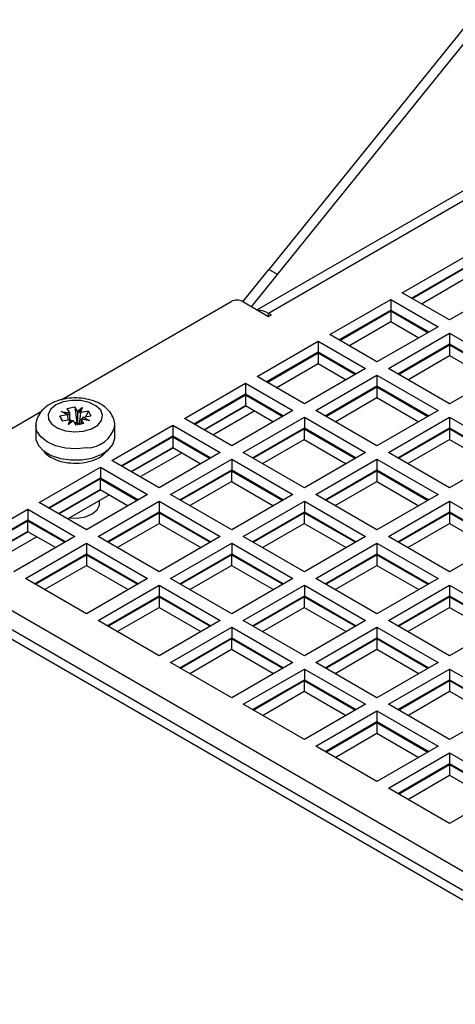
# Model space of a CAD drawing. Header units: millimetres. Extents: x 156 to 887, y -58 to 920.
# Tile 116 of 118: x 761 to 788, y 859 to 920. Entities that reach past the tile are written whole.
import ezdxf

# ---------------------------------------------------------------- set-up
doc = ezdxf.new("R2010")
doc.units = ezdxf.units.MM

msp = doc.modelspace()

# ---------------------------------------------------------------- linework, layer by layer
at = {"color": 7, "linetype": 'Continuous', "lineweight": 25}
for p, q in [((788.603, 919.622), (776.229, 904.313)), ((776.759, 904.007), (789.133, 919.316)), ((789.124, 909.684), (775.522, 901.832)), ((789.795, 909.463), (776.219, 901.626)), ((784.421, 902.891), (788.169, 905.055)), ((774.642, 902.34), (776.229, 904.313)), ((775.173, 902.034), (776.759, 904.007)), ((776.759, 904.007), (776.229, 904.313)), ((784.987, 902.565), (788.169, 904.401)), ((785.033, 902.538), (788.163, 904.345)), ((785.599, 902.211), (788.163, 903.692)), ((791.068, 903.381), (787.32, 901.218)), ((787.32, 901.218), (784.421, 902.891)), ((763.486, 896.317), (773.928, 902.344)), ((774.635, 902.344), (776.219, 901.43)), ((779.966, 900.32), (783.714, 902.483)), ((783.714, 902.483), (786.613, 900.809)), ((783.714, 902.483), (783.714, 901.83)), ((776.388, 901.528), (776.219, 901.626)), ((776.219, 901.43), (776.388, 901.528)), ((780.532, 899.993), (783.714, 901.83)), ((780.578, 899.966), (783.708, 901.773)), ((783.708, 901.773), (785.995, 900.453)), ((783.708, 901.773), (783.708, 901.12)), ((783.714, 901.83), (786.047, 900.483)), ((781.144, 899.64), (783.708, 901.12)), ((783.708, 901.12), (785.429, 900.126)), ((782.865, 898.646), (779.966, 900.32)), ((786.613, 900.809), (782.865, 898.646)), ((783.573, 898.238), (787.32, 900.401)), ((787.32, 900.401), (791.068, 898.238)), ((787.32, 900.401), (787.32, 899.748)), ((775.511, 897.748), (779.259, 899.911)), ((779.259, 899.911), (782.158, 898.238)), ((779.259, 899.911), (779.259, 899.258)), ((784.138, 897.911), (787.32, 899.748)), ((787.32, 899.748), (790.502, 897.911)), ((776.077, 897.421), (779.259, 899.258)), ((776.123, 897.395), (779.253, 899.201)), ((779.253, 899.201), (781.54, 897.881)), ((779.253, 899.201), (779.253, 898.548)), ((779.259, 899.258), (781.593, 897.911)), ((784.184, 897.884), (787.314, 899.691)), ((787.314, 899.691), (790.45, 897.881)), ((787.314, 899.691), (787.314, 899.038)), ((776.689, 897.068), (779.253, 898.548)), ((779.253, 898.548), (780.975, 897.554)), ((784.75, 897.558), (787.314, 899.038)), ((787.314, 899.038), (789.884, 897.554)), ((782.158, 898.238), (778.411, 896.074)), ((787.32, 896.074), (783.573, 898.238)), ((791.068, 898.238), (787.32, 896.074)), ((771.057, 895.176), (774.804, 897.34)), ((774.804, 897.34), (777.704, 895.666)), ((774.804, 897.34), (774.804, 896.686)), ((778.411, 896.074), (775.511, 897.748)), ((779.118, 895.666), (782.865, 897.83)), ((782.865, 897.83), (786.613, 895.666)), ((782.865, 897.83), (782.865, 897.176)), ((779.684, 895.339), (782.865, 897.176)), ((779.73, 895.313), (782.859, 897.12)), ((782.859, 897.12), (785.995, 895.309)), ((782.859, 897.12), (782.859, 896.466)), ((782.865, 897.176), (786.047, 895.339)), ((771.622, 894.85), (774.804, 896.686)), ((771.669, 894.823), (774.798, 896.63)), ((774.798, 896.63), (777.086, 895.309)), ((774.798, 896.63), (774.798, 895.976)), ((774.804, 896.686), (777.138, 895.339)), ((780.295, 894.986), (782.859, 896.466)), ((782.859, 896.466), (785.429, 894.983)), ((751.152, 889.196), (762.283, 895.622)), ((763.489, 895.617), (763.992, 895.521)), ((763.887, 895.407), (763.489, 895.617)), ((763.934, 895.416), (763.489, 895.617)), ((763.842, 895.802), (764.334, 895.889)), ((763.842, 895.802), (763.992, 895.521)), ((763.992, 895.521), (763.992, 895.518)), ((763.992, 895.518), (764.004, 895.117)), ((764.484, 895.608), (764.334, 895.889)), ((764.334, 895.889), (764.461, 894.941)), ((764.806, 895.851), (764.484, 895.608)), ((764.484, 895.608), (764.485, 895.606)), ((764.584, 895.531), (764.806, 895.851)), ((764.678, 895.546), (764.681, 895.548)), ((764.681, 895.548), (764.806, 895.851)), ((765.168, 895.634), (764.681, 895.548)), ((765.168, 895.634), (764.986, 895.291)), ((765.168, 895.634), (765.319, 895.35)), ((772.234, 894.496), (774.798, 895.976)), ((774.834, 895.956), (772.27, 894.476)), ((775.364, 895.65), (772.8, 894.17)), ((777.704, 895.666), (773.956, 893.503)), ((774.798, 895.976), (776.52, 894.983)), ((782.865, 893.503), (779.118, 895.666)), ((786.613, 895.666), (782.865, 893.503)), ((763.887, 895.407), (763.4, 895.321)), ((763.551, 895.037), (763.4, 895.321)), ((763.4, 895.321), (763.582, 895.042)), ((763.551, 895.037), (764.038, 895.123)), ((763.89, 895.407), (763.887, 895.407)), ((763.921, 895.102), (763.89, 895.407)), ((764.038, 895.123), (763.913, 894.82)), ((763.913, 894.82), (764.235, 895.063)), ((764.135, 895.039), (763.913, 894.82)), ((764.041, 895.122), (764.038, 895.123)), ((764.235, 895.063), (764.234, 895.063)), ((764.235, 895.063), (764.385, 894.782)), ((764.461, 894.941), (764.314, 894.915)), ((764.461, 894.941), (764.506, 894.857)), ((764.727, 895.15), (764.717, 894.845)), ((764.728, 895.15), (764.727, 895.15)), ((764.877, 894.869), (764.728, 895.15)), ((765.231, 895.054), (764.728, 895.15)), ((764.785, 895.154), (765.231, 895.054)), ((764.829, 895.262), (764.832, 895.264)), ((764.832, 895.264), (765.319, 895.35)), ((764.832, 895.264), (765.231, 895.054)), ((773.956, 893.503), (771.057, 895.176)), ((774.663, 893.094), (778.411, 895.258)), ((778.411, 895.258), (782.158, 893.094)), ((778.411, 895.258), (778.411, 894.605)), ((783.573, 893.094), (787.32, 895.258)), ((787.32, 895.258), (791.068, 893.094)), ((787.32, 895.258), (787.32, 894.605)), ((761.935, 894.723), (761.935, 894.029)), ((764.877, 894.869), (764.385, 894.782)), ((764.608, 894.826), (764.754, 894.852)), ((764.616, 894.822), (764.608, 894.826)), ((766.602, 892.604), (770.35, 894.768)), ((766.785, 894.029), (766.785, 894.723)), ((770.35, 894.768), (773.249, 893.094)), ((770.35, 894.768), (770.35, 894.115)), ((775.229, 892.768), (778.411, 894.605)), ((775.275, 892.741), (778.405, 894.548)), ((778.405, 894.548), (781.54, 892.738)), ((778.405, 894.548), (778.405, 893.895)), ((778.411, 894.605), (781.593, 892.768)), ((784.138, 892.768), (787.32, 894.605)), ((784.184, 892.741), (787.314, 894.548)), ((787.314, 894.548), (790.45, 892.738)), ((787.314, 894.548), (787.314, 893.895)), ((787.32, 894.605), (790.502, 892.768)), ((767.168, 892.278), (770.35, 894.115)), ((767.214, 892.251), (770.344, 894.058)), ((770.344, 894.058), (772.631, 892.738)), ((770.344, 894.058), (770.344, 893.405)), ((770.35, 894.115), (772.683, 892.768)), ((775.841, 892.414), (778.405, 893.895)), ((778.405, 893.895), (780.975, 892.411)), ((784.75, 892.414), (787.314, 893.895)), ((787.314, 893.895), (789.884, 892.411)), ((766.214, 893.088), (766.328, 893.26)), ((767.78, 891.925), (770.344, 893.405)), ((770.379, 893.384), (767.815, 891.904)), ((770.909, 893.078), (768.345, 891.598)), ((773.249, 893.094), (769.501, 890.931)), ((770.344, 893.405), (772.065, 892.411)), ((778.411, 890.931), (774.663, 893.094)), ((782.158, 893.094), (778.411, 890.931)), ((787.32, 890.931), (783.573, 893.094)), ((791.068, 893.094), (787.32, 890.931)), ((769.501, 890.931), (766.602, 892.604)), ((770.208, 890.523), (773.956, 892.686)), ((773.956, 892.686), (777.704, 890.523)), ((773.956, 892.686), (773.956, 892.033)), ((779.118, 890.523), (782.865, 892.686)), ((782.865, 892.686), (786.613, 890.523)), ((782.865, 892.686), (782.865, 892.033)), ((762.147, 890.033), (765.895, 892.196)), ((765.895, 892.196), (768.794, 890.523)), ((765.895, 892.196), (765.895, 891.543)), ((770.774, 890.196), (773.956, 892.033)), ((770.82, 890.169), (773.95, 891.976)), ((773.95, 891.976), (777.086, 890.166)), ((773.95, 891.976), (773.95, 891.323)), ((773.956, 892.033), (777.138, 890.196)), ((779.684, 890.196), (782.865, 892.033)), ((779.73, 890.169), (782.859, 891.976)), ((782.859, 891.976), (785.995, 890.166)), ((782.859, 891.976), (782.859, 891.323)), ((782.865, 892.033), (786.047, 890.196)), ((762.713, 889.706), (765.895, 891.543)), ((762.759, 889.68), (765.889, 891.486)), ((765.889, 891.486), (768.176, 890.166)), ((765.889, 891.486), (765.889, 890.833)), ((765.895, 891.543), (768.228, 890.196)), ((771.386, 889.843), (773.95, 891.323)), ((773.95, 891.323), (776.52, 889.839)), ((780.295, 889.843), (782.859, 891.323)), ((782.859, 891.323), (785.429, 889.839)), ((763.325, 889.353), (765.889, 890.833)), ((765.924, 890.813), (763.36, 889.333)), ((765.889, 890.833), (767.61, 889.839)), ((766.455, 890.506), (763.891, 889.026)), ((768.794, 890.523), (765.046, 888.359)), ((765.753, 887.951), (769.501, 890.114)), ((765.84, 889.945), (765.84, 890.152)), ((769.501, 890.114), (773.249, 887.951)), ((769.501, 890.114), (769.501, 889.461)), ((773.956, 888.359), (770.208, 890.523)), ((777.704, 890.523), (773.956, 888.359)), ((774.663, 887.951), (778.411, 890.114)), ((778.411, 890.114), (782.158, 887.951)), ((778.411, 890.114), (778.411, 889.461)), ((782.865, 888.359), (779.118, 890.523)), ((786.613, 890.523), (782.865, 888.359)), ((783.573, 887.951), (787.32, 890.114)), ((787.32, 890.114), (791.068, 887.951)), ((787.32, 890.114), (787.32, 889.461)), ((757.692, 887.461), (761.44, 889.625)), ((761.44, 889.625), (764.339, 887.951)), ((761.44, 889.625), (761.44, 888.971)), ((765.046, 888.359), (762.147, 890.033)), ((766.319, 887.624), (769.501, 889.461)), ((769.501, 889.461), (772.683, 887.624)), ((775.229, 887.624), (778.411, 889.461)), ((778.411, 889.461), (781.593, 887.624)), ((784.138, 887.624), (787.32, 889.461)), ((787.32, 889.461), (790.502, 887.624)), ((758.258, 887.135), (761.44, 888.971)), ((758.304, 887.108), (761.434, 888.915)), ((761.434, 888.915), (763.721, 887.594)), ((761.434, 888.915), (761.434, 888.261)), ((761.44, 888.971), (763.773, 887.624)), ((766.365, 887.598), (769.495, 889.404)), ((769.495, 889.404), (772.631, 887.594)), ((769.495, 889.404), (769.495, 888.751)), ((775.275, 887.598), (778.405, 889.404)), ((778.405, 889.404), (781.54, 887.594)), ((778.405, 889.404), (778.405, 888.751)), ((784.184, 887.598), (787.314, 889.404)), ((787.314, 889.404), (790.45, 887.594)), ((787.314, 889.404), (787.314, 888.751)), ((758.87, 886.781), (761.434, 888.261)), ((761.469, 888.241), (758.905, 886.761)), ((761.434, 888.261), (763.156, 887.268)), ((766.931, 887.271), (769.495, 888.751)), ((769.495, 888.751), (772.065, 887.268)), ((775.841, 887.271), (778.405, 888.751)), ((778.405, 888.751), (780.975, 887.268)), ((784.75, 887.271), (787.314, 888.751)), ((787.314, 888.751), (789.884, 887.268)), ((749.822, 887.795), (829.438, 841.833)), ((830.626, 841.723), (750.336, 888.073)), ((762, 887.935), (759.436, 886.455)), ((764.339, 887.951), (760.592, 885.787)), ((769.501, 885.787), (765.753, 887.951)), ((773.249, 887.951), (769.501, 885.787)), ((778.411, 885.787), (774.663, 887.951)), ((782.158, 887.951), (778.411, 885.787)), ((787.32, 885.787), (783.573, 887.951)), ((791.068, 887.951), (787.32, 885.787)), ((761.299, 885.379), (765.046, 887.543)), ((765.046, 887.543), (768.794, 885.379)), ((765.046, 887.543), (765.046, 886.89)), ((770.208, 885.379), (773.956, 887.543)), ((773.956, 887.543), (777.704, 885.379)), ((773.956, 887.543), (773.956, 886.89)), ((779.118, 885.379), (782.865, 887.543)), ((782.865, 887.543), (786.613, 885.379)), ((782.865, 887.543), (782.865, 886.89)), ((761.864, 885.053), (765.046, 886.89)), ((761.911, 885.026), (765.04, 886.833)), ((765.04, 886.833), (768.176, 885.023)), ((765.04, 886.833), (765.04, 886.18)), ((765.046, 886.89), (768.228, 885.053)), ((770.774, 885.053), (773.956, 886.89)), ((770.82, 885.026), (773.95, 886.833)), ((773.95, 886.833), (777.086, 885.023)), ((773.95, 886.833), (773.95, 886.18)), ((773.956, 886.89), (777.138, 885.053)), ((779.684, 885.053), (782.865, 886.89)), ((779.73, 885.026), (782.859, 886.833)), ((782.859, 886.833), (785.995, 885.023)), ((782.859, 886.833), (782.859, 886.18)), ((782.865, 886.89), (786.047, 885.053)), ((762.476, 884.699), (765.04, 886.18)), ((765.04, 886.18), (767.61, 884.696)), ((771.386, 884.699), (773.95, 886.18)), ((773.95, 886.18), (776.52, 884.696)), ((780.295, 884.699), (782.859, 886.18)), ((782.859, 886.18), (785.429, 884.696)), ((756.879, 885.481), (827.59, 844.661)), ((765.046, 883.216), (761.299, 885.379)), ((768.794, 885.379), (765.046, 883.216)), ((773.956, 883.216), (770.208, 885.379)), ((777.704, 885.379), (773.956, 883.216)), ((782.865, 883.216), (779.118, 885.379)), ((786.613, 885.379), (782.865, 883.216)), ((765.753, 882.808), (769.501, 884.971)), ((769.501, 884.971), (773.249, 882.808)), ((769.501, 884.971), (769.501, 884.318)), ((774.663, 882.808), (778.411, 884.971)), ((778.411, 884.971), (782.158, 882.808)), ((778.411, 884.971), (778.411, 884.318)), ((783.573, 882.808), (787.32, 884.971)), ((787.32, 884.971), (791.068, 882.808)), ((787.32, 884.971), (787.32, 884.318)), ((766.319, 882.481), (769.501, 884.318)), ((766.365, 882.454), (769.495, 884.261)), ((769.495, 884.261), (772.631, 882.451)), ((769.495, 884.261), (769.495, 883.608)), ((769.501, 884.318), (772.683, 882.481)), ((775.229, 882.481), (778.411, 884.318)), ((775.275, 882.454), (778.405, 884.261)), ((778.405, 884.261), (781.54, 882.451)), ((778.405, 884.261), (778.405, 883.608)), ((778.411, 884.318), (781.593, 882.481)), ((784.138, 882.481), (787.32, 884.318)), ((784.184, 882.454), (787.314, 884.261)), ((787.314, 884.261), (790.45, 882.451)), ((787.314, 884.261), (787.314, 883.608)), ((787.32, 884.318), (790.502, 882.481)), ((766.931, 882.128), (769.495, 883.608)), ((769.495, 883.608), (772.065, 882.124)), ((775.841, 882.128), (778.405, 883.608)), ((778.405, 883.608), (780.975, 882.124)), ((784.75, 882.128), (787.314, 883.608)), ((787.314, 883.608), (789.884, 882.124)), ((769.501, 880.644), (765.753, 882.808)), ((773.249, 882.808), (769.501, 880.644)), ((770.208, 880.236), (773.956, 882.399)), ((773.956, 882.399), (777.704, 880.236)), ((773.956, 882.399), (773.956, 881.746)), ((778.411, 880.644), (774.663, 882.808)), ((782.158, 882.808), (778.411, 880.644)), ((779.118, 880.236), (782.865, 882.399)), ((782.865, 882.399), (786.613, 880.236)), ((782.865, 882.399), (782.865, 881.746)), ((787.32, 880.644), (783.573, 882.808)), ((791.068, 882.808), (787.32, 880.644)), ((770.774, 879.909), (773.956, 881.746)), ((770.82, 879.883), (773.95, 881.689)), ((773.95, 881.689), (777.086, 879.879)), ((773.95, 881.689), (773.95, 881.036)), ((773.956, 881.746), (777.138, 879.909)), ((779.684, 879.909), (782.865, 881.746)), ((779.73, 879.883), (782.859, 881.689)), ((782.859, 881.689), (785.995, 879.879)), ((782.859, 881.689), (782.859, 881.036)), ((782.865, 881.746), (786.047, 879.909)), ((771.386, 879.556), (773.95, 881.036)), ((773.95, 881.036), (776.52, 879.553)), ((780.295, 879.556), (782.859, 881.036)), ((782.859, 881.036), (785.429, 879.553)), ((773.956, 878.072), (770.208, 880.236)), ((777.704, 880.236), (773.956, 878.072)), ((774.663, 877.664), (778.411, 879.828)), ((778.411, 879.828), (782.158, 877.664)), ((778.411, 879.828), (778.411, 879.174)), ((782.865, 878.072), (779.118, 880.236)), ((786.613, 880.236), (782.865, 878.072)), ((783.573, 877.664), (787.32, 879.828)), ((787.32, 879.828), (791.068, 877.664)), ((787.32, 879.828), (787.32, 879.174)), ((775.229, 877.338), (778.411, 879.174)), ((775.275, 877.311), (778.405, 879.118)), ((778.405, 879.118), (781.54, 877.308)), ((778.405, 879.118), (778.405, 878.465)), ((778.411, 879.174), (781.593, 877.338)), ((784.138, 877.338), (787.32, 879.174)), ((784.184, 877.311), (787.314, 879.118)), ((787.314, 879.118), (790.45, 877.308)), ((787.314, 879.118), (787.314, 878.465)), ((787.32, 879.174), (790.502, 877.338)), ((775.841, 876.984), (778.405, 878.465)), ((778.405, 878.465), (780.975, 876.981)), ((784.75, 876.984), (787.314, 878.465)), ((787.314, 878.465), (789.884, 876.981)), ((778.411, 875.501), (774.663, 877.664)), ((782.158, 877.664), (778.411, 875.501)), ((787.32, 875.501), (783.573, 877.664)), ((791.068, 877.664), (787.32, 875.501)), ((779.118, 875.093), (782.865, 877.256)), ((782.865, 877.256), (786.613, 875.093)), ((782.865, 877.256), (782.865, 876.603)), ((779.684, 874.766), (782.865, 876.603)), ((779.73, 874.739), (782.859, 876.546)), ((782.859, 876.546), (785.995, 874.736)), ((782.859, 876.546), (782.859, 875.893)), ((782.865, 876.603), (786.047, 874.766)), ((780.295, 874.413), (782.859, 875.893)), ((782.859, 875.893), (785.429, 874.409)), ((782.865, 872.929), (779.118, 875.093)), ((786.613, 875.093), (782.865, 872.929)), ((783.573, 872.521), (787.32, 874.684)), ((787.32, 874.684), (791.068, 872.521)), ((787.32, 874.684), (787.32, 874.031)), ((784.138, 872.194), (787.32, 874.031)), ((784.184, 872.168), (787.314, 873.974)), ((787.314, 873.974), (790.45, 872.164)), ((787.314, 873.974), (787.314, 873.321)), ((787.32, 874.031), (790.502, 872.194)), ((784.75, 871.841), (787.314, 873.321)), ((787.314, 873.321), (789.884, 871.838)), ((787.32, 870.357), (783.573, 872.521)), ((791.068, 872.521), (787.32, 870.357))]:
    msp.add_line(p, q, dxfattribs=at)
at = {"color": 8, "linetype": 'Continuous', "lineweight": 25}
msp.add_line((776.219, 901.43), (776.219, 901.626), dxfattribs=at)
at = {"color": 7, "linetype": 'Continuous', "lineweight": 25, "flags": 128}
for points in [[(764.851, 894.411), (765.345, 894.553), (765.731, 894.78), (765.969, 895.068), (766.032, 895.384), (765.915, 895.695), (765.628, 895.967), (765.205, 896.17), (764.689, 896.284), (764.138, 896.294), (763.611, 896.2), (763.165, 896.013), (762.848, 895.753), (762.696, 895.447), (762.723, 895.129), (762.928, 894.833), (763.288, 894.592), (763.764, 894.432), (764.305, 894.369), (764.851, 894.411)], [(761.935, 894.029), (761.945, 893.899), (762.095, 893.528), (762.414, 893.194), (762.876, 892.921), (763.449, 892.732), (764.089, 892.638), (764.749, 892.647), (765.381, 892.759), (765.936, 892.965), (766.375, 893.25), (766.664, 893.593), (766.782, 893.968), (766.785, 894.029)], [(764.018, 889.1), (764.471, 889.083), (764.974, 889.16), (765.401, 889.333), (765.7, 889.579), (765.835, 889.87), (765.84, 889.945)]]:
    msp.add_lwpolyline(points, dxfattribs=at)
at = {"color": 8, "linetype": 'Continuous', "lineweight": 25, "flags": 128}
msp.add_lwpolyline([(765.072, 893.385), (764.42, 893.324), (763.763, 893.366), (763.151, 893.509), (762.629, 893.742), (762.235, 894.048), (761.998, 894.404), (761.935, 894.723)], dxfattribs=at)
at = {"color": 7, "linetype": 'Continuous', "lineweight": 25}
for centre, radius, start, end in [((774.281, 901.662), 0.769, 62.60967, 117.39033), ((775.633, 900.712), 1.085, 57.33003, 92.59066), ((764.36, 894.154), 0.718, 78.23436, 91.83419), ((764.388, 894.29), 0.58, 67.72992, 78.24006)]:
    msp.add_arc(centre, radius, start, end, dxfattribs=at)
at = {"color": 8, "linetype": 'Continuous', "lineweight": 25}
msp.add_arc((765.06, 895.168), 1.783, 270.38228, 345.31169, dxfattribs=at)
at = {"color": 7, "linetype": 'Continuous', "lineweight": 25}
for centre, major_axis, ratio, start_param, end_param in [((764.366, 895.266), (0.322, 0.411), 0.861395, 1.631428, 1.85827), ((764.344, 895.262), (0.418, -0.359), 0.653314, 1.558618, 1.78546), ((764.378, 895.235), (0.468, 0.26), 0.372576, 0.68866, 0.921649), ((764.347, 895.229), (0.476, -0.159), 0.207268, 2.680797, 2.913785), ((764.341, 895.24), (0.448, -0.319), 0.517482, 4.386925, 4.619914), ((764.375, 895.249), (0.477, 0.192), 0.252289, 4.086657, 4.3135), ((764.353, 895.245), (0.479, -0.072), 0.127118, 5.625127, 5.851969), ((764.373, 895.246), (0.397, 0.372), 0.712741, 5.164909, 5.397898)]:
    msp.add_ellipse(centre, major_axis=major_axis, ratio=ratio, start_param=start_param, end_param=end_param, dxfattribs=at)
for points, knots in [([(766.769, 894.712), (766.774, 894.758), (766.794, 894.954), (766.677, 895.29), (766.435, 895.667), (766.075, 895.981), (765.61, 896.227), (765.05, 896.392), (764.435, 896.457), (763.809, 896.416), (763.21, 896.268), (762.699, 896.021), (762.303, 895.692), (762.051, 895.307), (761.928, 894.969), (761.948, 894.774), (761.953, 894.723)], [0, 0, 0, 0, 0.022474, 0.095073, 0.165908, 0.239982, 0.320216, 0.405107, 0.490622, 0.57634, 0.663259, 0.752719, 0.831925, 0.905265, 0.975525, 1, 1, 1, 1]), ([(762.418, 893.228), (762.428, 893.204), (762.492, 893.048), (762.826, 892.806), (763.383, 892.555), (764.07, 892.432), (764.786, 892.444), (765.453, 892.594), (765.938, 892.827), (766.137, 893.015), (766.214, 893.088)], [0, 0, 0, 0, 0.0269977, 0.173583, 0.3203626, 0.4672577, 0.6142335, 0.761256, 0.9082914, 1, 1, 1, 1])]:
    msp.add_open_spline(points, degree=3, knots=knots, dxfattribs=at)
for points in [[(764.485, 895.606), (764.492, 895.356), (764.499, 895.107), (764.506, 894.857)], [(764.678, 895.546), (764.655, 895.306), (764.632, 895.066), (764.608, 894.826)]]:
    msp.add_open_spline(points, degree=3, dxfattribs=at)

doc.saveas('drawing.dxf')
